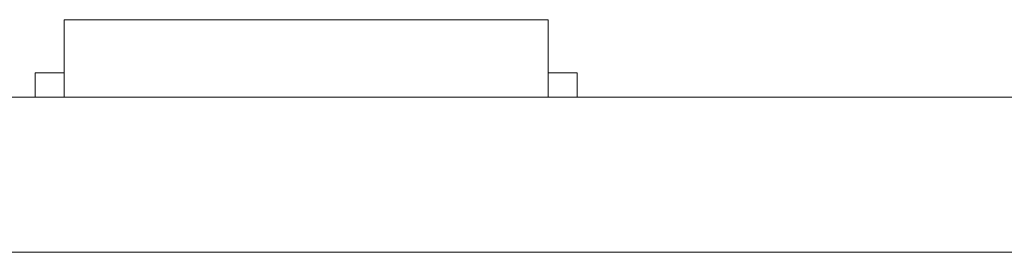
# Model space of a CAD drawing. Header units: inches. Extents: x -35 to 647, y 178 to 608.
# Tile 61 of 234: x 134.22 to 144.39, y 447.68 to 450.08. Entities that reach past the tile are written whole.
import ezdxf

# ---------------------------------------------------------------- set-up
doc = ezdxf.new("R2010")
doc.units = ezdxf.units.IN
doc.header["$MEASUREMENT"] = 0
doc.layers.add('1', color=7, linetype='Continuous')

# ---------------------------------------------------------------- blocks, each defined once
blk = doc.blocks.new('block 1859')
at = {"layer": '1', "color": 155, "lineweight": 18, "true_color": 0x4c7299}
blk.add_lwpolyline([(134.676, 450.082), (139.676, 450.082)], dxfattribs=at)
blk = doc.blocks.new('block 1860')
at = {"layer": '1', "color": 155, "lineweight": 18, "true_color": 0x4c7299}
blk.add_lwpolyline([(134.376, 449.532), (134.676, 449.532)], dxfattribs=at)
blk = doc.blocks.new('block 1861')
at = {"layer": '1', "color": 155, "lineweight": 18, "true_color": 0x4c7299}
blk.add_lwpolyline([(139.976, 449.532), (139.676, 449.532)], dxfattribs=at)
blk = doc.blocks.new('block 2172')
at = {"layer": '1', "color": 155, "lineweight": 18, "true_color": 0x4c7299}
blk.add_lwpolyline([(134.676, 450.082), (134.676, 449.282)], dxfattribs=at)
blk = doc.blocks.new('block 2173')
at = {"layer": '1', "color": 155, "lineweight": 18, "true_color": 0x4c7299}
blk.add_lwpolyline([(139.676, 450.082), (139.676, 449.282)], dxfattribs=at)
blk = doc.blocks.new('block 2174')
at = {"layer": '1', "color": 155, "lineweight": 18, "true_color": 0x4c7299}
blk.add_lwpolyline([(134.376, 449.532), (134.376, 449.282)], dxfattribs=at)
blk = doc.blocks.new('block 2175')
at = {"layer": '1', "color": 155, "lineweight": 18, "true_color": 0x4c7299}
blk.add_lwpolyline([(139.976, 449.532), (139.976, 449.282)], dxfattribs=at)
blk = doc.blocks.new('block 2311')
at = {"layer": '1', "color": 18, "lineweight": 13, "true_color": 0x4c0000}
blk.add_lwpolyline([(155.726, 449.282), (24.162, 449.282)], dxfattribs=at)
blk = doc.blocks.new('block 2327')
at = {"layer": '1', "color": 18, "lineweight": 13, "true_color": 0x4c0000}
blk.add_lwpolyline([(139.795, 449.282), (136.735, 449.282)], dxfattribs=at)
blk = doc.blocks.new('block 2349')
at = {"layer": '1', "color": 18, "lineweight": 13, "true_color": 0x4c0000}
blk.add_lwpolyline([(139.795, 449.282), (136.735, 449.282)], dxfattribs=at)
blk = doc.blocks.new('block 2355')
at = {"layer": '1', "color": 18, "lineweight": 13, "true_color": 0x4c0000}
blk.add_lwpolyline([(155.726, 449.282), (24.162, 449.282)], dxfattribs=at)
blk = doc.blocks.new('block 2433')
at = {"layer": '1', "color": 18, "lineweight": 13, "true_color": 0x4c0000}
blk.add_lwpolyline([(12.823, 449.282), (144.387, 449.282)], dxfattribs=at)
blk = doc.blocks.new('block 2456')
at = {"layer": '1', "color": 18, "lineweight": 13, "true_color": 0x4c0000}
blk.add_lwpolyline([(139.795, 449.282), (136.735, 449.282)], dxfattribs=at)
blk = doc.blocks.new('block 2497')
at = {"layer": '1', "color": 18, "lineweight": 13, "true_color": 0x4c0000}
blk.add_lwpolyline([(12.823, 449.282), (144.387, 449.282)], dxfattribs=at)
blk = doc.blocks.new('block 2501')
at = {"layer": '1', "color": 18, "lineweight": 13, "true_color": 0x4c0000}
blk.add_lwpolyline([(139.795, 449.282), (136.735, 449.282)], dxfattribs=at)
blk = doc.blocks.new('block 6353')
at = {"layer": '1', "color": 155, "lineweight": 18, "true_color": 0x4c7299}
blk.add_lwpolyline([(155.726, 449.282), (24.162, 449.282)], dxfattribs=at)
blk = doc.blocks.new('block 6373')
at = {"layer": '1', "color": 155, "lineweight": 18, "true_color": 0x4c7299}
blk.add_lwpolyline([(155.726, 447.682), (24.162, 447.682)], dxfattribs=at)
blk = doc.blocks.new('block 6374')
at = {"layer": '1', "color": 18, "lineweight": 13, "true_color": 0x4c0000}
for points in [[(8.323, 449.282), (-10.379, 449.282), (-11.548, 449.282), (-11.555, 449.282), (6.676, 449.282), (9.749, 449.282), (12.044, 449.282), (12.877, 449.282), (22.228, 449.282), (97.038, 449.282), (134.442, 449.282), (143.793, 449.282), (149.995, 449.282), (168.697, 449.282)], [(369.772, 449.282), (294.963, 449.282), (285.611, 449.282), (279.408, 449.282), (260.705, 449.282), (223.301, 449.282), (185.896, 449.282), (167.194, 449.282), (162.518, 449.282), (160.226, 449.282), (159.368, 449.282), (151.642, 449.282), (76.832, 449.282), (39.428, 449.282), (30.076, 449.282), (25.401, 449.282), (22.325, 449.282), (20.143, 449.282), (19.2, 449.282), (14.524, 449.282), (11.449, 449.282), (9.145, 449.282), (8.323, 449.282)]]:
    blk.add_lwpolyline(points, dxfattribs=at)
blk = doc.blocks.new('block 6377')
at = {"layer": '1', "color": 18, "lineweight": 13, "true_color": 0x4c0000}
for points in [[(8.323, 449.282), (-10.379, 449.282), (-11.548, 449.282), (-11.555, 449.282), (6.676, 449.282), (9.749, 449.282), (12.044, 449.282), (12.877, 449.282), (22.228, 449.282), (97.038, 449.282), (134.442, 449.282), (143.793, 449.282), (149.995, 449.282), (168.697, 449.282)], [(369.772, 449.282), (294.963, 449.282), (285.611, 449.282), (279.408, 449.282), (260.705, 449.282), (223.301, 449.282), (185.896, 449.282), (167.194, 449.282), (162.518, 449.282), (160.226, 449.282), (159.368, 449.282), (151.642, 449.282), (76.832, 449.282), (39.428, 449.282), (30.076, 449.282), (25.401, 449.282), (22.325, 449.282), (20.143, 449.282), (19.2, 449.282), (14.524, 449.282), (11.449, 449.282), (9.145, 449.282), (8.323, 449.282)]]:
    blk.add_lwpolyline(points, dxfattribs=at)
blk = doc.blocks.new('block 6486')
at = {"layer": '1', "color": 18, "lineweight": 13, "true_color": 0x4c0000}
blk.add_open_spline([(140.095, 449.282), (139.919, 449.282), (139.742, 449.282), (139.565, 449.282), (139.529, 449.282), (139.494, 449.282), (139.458, 449.282), (138.55, 449.282), (137.643, 449.282), (136.735, 449.282), (136.638, 449.282), (136.542, 449.282), (136.445, 449.282), (136.542, 449.282), (136.638, 449.282), (136.735, 449.282), (137.643, 449.282), (138.55, 449.282), (139.458, 449.282), (139.494, 449.282), (139.529, 449.282), (139.565, 449.282), (139.742, 449.282), (139.919, 449.282), (140.095, 449.282), (139.895, 449.282), (139.695, 449.282), (139.495, 449.282), (139.695, 449.282), (139.895, 449.282), (140.095, 449.282)], degree=3, knots=[0, 0, 0, 0, 1, 1, 1, 2, 2, 2, 3, 3, 3, 4, 4, 4, 5, 5, 5, 6, 6, 6, 7, 7, 7, 8, 8, 8, 9, 9, 9, 10, 10, 10, 10], dxfattribs=at)
blk = doc.blocks.new('block 6487')
at = {"layer": '1', "color": 18, "lineweight": 13, "true_color": 0x4c0000}
blk.add_open_spline([(140.095, 449.282), (139.919, 449.282), (139.742, 449.282), (139.565, 449.282), (139.529, 449.282), (139.494, 449.282), (139.458, 449.282), (138.55, 449.282), (137.643, 449.282), (136.735, 449.282), (136.638, 449.282), (136.542, 449.282), (136.445, 449.282), (136.542, 449.282), (136.638, 449.282), (136.735, 449.282), (137.643, 449.282), (138.55, 449.282), (139.458, 449.282), (139.494, 449.282), (139.529, 449.282), (139.565, 449.282), (139.742, 449.282), (139.919, 449.282), (140.095, 449.282), (139.895, 449.282), (139.695, 449.282), (139.495, 449.282), (139.695, 449.282), (139.895, 449.282), (140.095, 449.282)], degree=3, knots=[0, 0, 0, 0, 1, 1, 1, 2, 2, 2, 3, 3, 3, 4, 4, 4, 5, 5, 5, 6, 6, 6, 7, 7, 7, 8, 8, 8, 9, 9, 9, 10, 10, 10, 10], dxfattribs=at)
blk = doc.blocks.new('block 6488')
at = {"layer": '1', "color": 18, "lineweight": 13, "true_color": 0x4c0000}
blk.add_open_spline([(135.656, 449.282), (135.752, 449.282), (135.849, 449.282), (135.945, 449.282), (135.849, 449.282), (135.752, 449.282), (135.656, 449.282), (135.415, 449.282), (135.174, 449.282), (134.933, 449.282), (134.897, 449.282), (134.861, 449.282), (134.826, 449.282), (134.649, 449.282), (134.472, 449.282), (134.295, 449.282), (134.495, 449.282), (134.695, 449.282), (134.895, 449.282), (134.695, 449.282), (134.495, 449.282), (134.295, 449.282), (134.472, 449.282), (134.649, 449.282), (134.826, 449.282), (134.861, 449.282), (134.897, 449.282), (134.933, 449.282), (135.174, 449.282), (135.415, 449.282), (135.656, 449.282)], degree=3, knots=[0, 0, 0, 0, 1, 1, 1, 2, 2, 2, 3, 3, 3, 4, 4, 4, 5, 5, 5, 6, 6, 6, 7, 7, 7, 8, 8, 8, 9, 9, 9, 10, 10, 10, 10], dxfattribs=at)
blk = doc.blocks.new('block 6489')
at = {"layer": '1', "color": 18, "lineweight": 13, "true_color": 0x4c0000}
blk.add_open_spline([(135.656, 449.282), (135.752, 449.282), (135.849, 449.282), (135.945, 449.282), (135.849, 449.282), (135.752, 449.282), (135.656, 449.282), (135.415, 449.282), (135.174, 449.282), (134.933, 449.282), (134.897, 449.282), (134.861, 449.282), (134.826, 449.282), (134.649, 449.282), (134.472, 449.282), (134.295, 449.282), (134.495, 449.282), (134.695, 449.282), (134.895, 449.282), (134.695, 449.282), (134.495, 449.282), (134.295, 449.282), (134.472, 449.282), (134.649, 449.282), (134.826, 449.282), (134.861, 449.282), (134.897, 449.282), (134.933, 449.282), (135.174, 449.282), (135.415, 449.282), (135.656, 449.282)], degree=3, knots=[0, 0, 0, 0, 1, 1, 1, 2, 2, 2, 3, 3, 3, 4, 4, 4, 5, 5, 5, 6, 6, 6, 7, 7, 7, 8, 8, 8, 9, 9, 9, 10, 10, 10, 10], dxfattribs=at)
blk = doc.blocks.new('block 6540')
at = {"layer": '1', "color": 18, "lineweight": 13, "true_color": 0x4c0000}
blk.add_open_spline([(140.095, 449.282), (139.919, 449.282), (139.742, 449.282), (139.565, 449.282), (139.529, 449.282), (139.494, 449.282), (139.458, 449.282), (138.55, 449.282), (137.643, 449.282), (136.735, 449.282), (136.638, 449.282), (136.542, 449.282), (136.445, 449.282), (136.542, 449.282), (136.638, 449.282), (136.735, 449.282), (137.643, 449.282), (138.55, 449.282), (139.458, 449.282), (139.494, 449.282), (139.529, 449.282), (139.565, 449.282), (139.742, 449.282), (139.919, 449.282), (140.095, 449.282), (139.895, 449.282), (139.695, 449.282), (139.495, 449.282), (139.695, 449.282), (139.895, 449.282), (140.095, 449.282)], degree=3, knots=[0, 0, 0, 0, 1, 1, 1, 2, 2, 2, 3, 3, 3, 4, 4, 4, 5, 5, 5, 6, 6, 6, 7, 7, 7, 8, 8, 8, 9, 9, 9, 10, 10, 10, 10], dxfattribs=at)
blk = doc.blocks.new('block 6591')
at = {"layer": '1', "color": 18, "lineweight": 13, "true_color": 0x4c0000}
blk.add_open_spline([(135.656, 449.282), (135.752, 449.282), (135.849, 449.282), (135.945, 449.282), (135.849, 449.282), (135.752, 449.282), (135.656, 449.282), (135.415, 449.282), (135.174, 449.282), (134.933, 449.282), (134.897, 449.282), (134.861, 449.282), (134.826, 449.282), (134.649, 449.282), (134.472, 449.282), (134.295, 449.282), (134.495, 449.282), (134.695, 449.282), (134.895, 449.282), (134.695, 449.282), (134.495, 449.282), (134.295, 449.282), (134.472, 449.282), (134.649, 449.282), (134.826, 449.282), (134.861, 449.282), (134.897, 449.282), (134.933, 449.282), (135.174, 449.282), (135.415, 449.282), (135.656, 449.282)], degree=3, knots=[0, 0, 0, 0, 1, 1, 1, 2, 2, 2, 3, 3, 3, 4, 4, 4, 5, 5, 5, 6, 6, 6, 7, 7, 7, 8, 8, 8, 9, 9, 9, 10, 10, 10, 10], dxfattribs=at)
blk = doc.blocks.new('block 6594')
at = {"layer": '1', "color": 18, "lineweight": 13, "true_color": 0x4c0000}
blk.add_open_spline([(135.656, 449.282), (135.752, 449.282), (135.849, 449.282), (135.945, 449.282), (135.849, 449.282), (135.752, 449.282), (135.656, 449.282), (135.415, 449.282), (135.174, 449.282), (134.933, 449.282), (134.897, 449.282), (134.861, 449.282), (134.826, 449.282), (134.649, 449.282), (134.472, 449.282), (134.295, 449.282), (134.495, 449.282), (134.695, 449.282), (134.895, 449.282), (134.695, 449.282), (134.495, 449.282), (134.295, 449.282), (134.472, 449.282), (134.649, 449.282), (134.826, 449.282), (134.861, 449.282), (134.897, 449.282), (134.933, 449.282), (135.174, 449.282), (135.415, 449.282), (135.656, 449.282)], degree=3, knots=[0, 0, 0, 0, 1, 1, 1, 2, 2, 2, 3, 3, 3, 4, 4, 4, 5, 5, 5, 6, 6, 6, 7, 7, 7, 8, 8, 8, 9, 9, 9, 10, 10, 10, 10], dxfattribs=at)
blk = doc.blocks.new('block 6596')
at = {"layer": '1', "color": 18, "lineweight": 13, "true_color": 0x4c0000}
blk.add_open_spline([(140.095, 449.282), (139.919, 449.282), (139.742, 449.282), (139.565, 449.282), (139.529, 449.282), (139.494, 449.282), (139.458, 449.282), (138.55, 449.282), (137.643, 449.282), (136.735, 449.282), (136.638, 449.282), (136.542, 449.282), (136.445, 449.282), (136.542, 449.282), (136.638, 449.282), (136.735, 449.282), (137.643, 449.282), (138.55, 449.282), (139.458, 449.282), (139.494, 449.282), (139.529, 449.282), (139.565, 449.282), (139.742, 449.282), (139.919, 449.282), (140.095, 449.282), (139.895, 449.282), (139.695, 449.282), (139.495, 449.282), (139.695, 449.282), (139.895, 449.282), (140.095, 449.282)], degree=3, knots=[0, 0, 0, 0, 1, 1, 1, 2, 2, 2, 3, 3, 3, 4, 4, 4, 5, 5, 5, 6, 6, 6, 7, 7, 7, 8, 8, 8, 9, 9, 9, 10, 10, 10, 10], dxfattribs=at)
blk = doc.blocks.new('block 6759')
at = {"layer": '1', "color": 18, "lineweight": 13, "true_color": 0x4c0000}
blk.add_open_spline([(136.945, 449.282), (136.95, 449.282), (136.956, 449.282), (136.956, 449.282), (136.956, 449.282), (136.964, 449.282), (136.964, 449.282), (136.964, 449.282), (136.975, 449.282), (136.975, 449.282), (136.975, 449.282), (136.988, 449.282), (136.988, 449.282), (136.988, 449.282), (137.003, 449.282), (137.003, 449.282), (137.003, 449.282), (137.019, 449.282), (137.019, 449.282), (137.019, 449.282), (137.038, 449.282), (137.038, 449.282), (137.038, 449.282), (137.057, 449.282), (137.057, 449.282), (137.057, 449.282), (137.077, 449.282), (137.077, 449.282), (137.077, 449.282), (137.099, 449.282), (137.099, 449.282), (137.099, 449.282), (137.122, 449.282), (137.122, 449.282), (137.122, 449.282), (137.146, 449.282), (137.146, 449.282), (137.146, 449.282), (137.195, 449.282), (137.195, 449.282), (137.195, 449.282), (137.245, 449.282), (137.245, 449.282), (137.245, 449.282), (137.269, 449.282), (137.269, 449.282), (137.269, 449.282), (137.292, 449.282), (137.292, 449.282), (137.292, 449.282), (137.314, 449.282), (137.314, 449.282), (137.314, 449.282), (137.334, 449.282), (137.334, 449.282), (137.334, 449.282), (137.353, 449.282), (137.353, 449.282), (137.353, 449.282), (137.371, 449.282), (137.371, 449.282), (137.371, 449.282), (137.388, 449.282), (137.388, 449.282), (137.388, 449.282), (137.403, 449.282), (137.403, 449.282), (137.403, 449.282), (137.416, 449.282), (137.416, 449.282), (137.416, 449.282), (137.427, 449.282), (137.427, 449.282), (137.427, 449.282), (137.435, 449.282), (137.435, 449.282), (137.435, 449.282), (137.441, 449.282), (137.441, 449.282), (137.441, 449.282), (137.435, 449.282), (137.435, 449.282), (137.435, 449.282), (137.427, 449.282), (137.427, 449.282), (137.427, 449.282), (137.416, 449.282), (137.416, 449.282), (137.416, 449.282), (137.403, 449.282), (137.403, 449.282), (137.403, 449.282), (137.388, 449.282), (137.388, 449.282), (137.388, 449.282), (137.371, 449.282), (137.371, 449.282), (137.371, 449.282), (137.353, 449.282), (137.353, 449.282), (137.353, 449.282), (137.334, 449.282), (137.334, 449.282), (137.334, 449.282), (137.314, 449.282), (137.314, 449.282), (137.314, 449.282), (137.292, 449.282), (137.292, 449.282), (137.292, 449.282), (137.269, 449.282), (137.269, 449.282), (137.269, 449.282), (137.245, 449.282), (137.245, 449.282), (137.245, 449.282), (137.195, 449.282), (137.195, 449.282), (137.195, 449.282), (137.146, 449.282), (137.146, 449.282), (137.146, 449.282), (137.122, 449.282), (137.122, 449.282), (137.122, 449.282), (137.099, 449.282), (137.099, 449.282), (137.099, 449.282), (137.077, 449.282), (137.077, 449.282), (137.077, 449.282), (137.057, 449.282), (137.057, 449.282), (137.057, 449.282), (137.038, 449.282), (137.038, 449.282), (137.038, 449.282), (137.019, 449.282), (137.019, 449.282), (137.019, 449.282), (137.003, 449.282), (137.003, 449.282), (137.003, 449.282), (136.988, 449.282), (136.988, 449.282), (136.988, 449.282), (136.975, 449.282), (136.975, 449.282), (136.975, 449.282), (136.964, 449.282), (136.964, 449.282), (136.964, 449.282), (136.956, 449.282), (136.956, 449.282), (136.956, 449.282), (136.95, 449.282), (136.95, 449.282)], degree=3, knots=[0, 0, 0, 0, 1, 1, 1, 2, 2, 2, 3, 3, 3, 4, 4, 4, 5, 5, 5, 6, 6, 6, 7, 7, 7, 8, 8, 8, 9, 9, 9, 10, 10, 10, 11, 11, 11, 12, 12, 12, 13, 13, 13, 14, 14, 14, 15, 15, 15, 16, 16, 16, 17, 17, 17, 18, 18, 18, 19, 19, 19, 20, 20, 20, 21, 21, 21, 22, 22, 22, 23, 23, 23, 24, 24, 24, 25, 25, 25, 26, 26, 26, 27, 27, 27, 28, 28, 28, 29, 29, 29, 30, 30, 30, 31, 31, 31, 32, 32, 32, 33, 33, 33, 34, 34, 34, 35, 35, 35, 36, 36, 36, 37, 37, 37, 38, 38, 38, 39, 39, 39, 40, 40, 40, 41, 41, 41, 42, 42, 42, 43, 43, 43, 44, 44, 44, 45, 45, 45, 46, 46, 46, 47, 47, 47, 48, 48, 48, 49, 49, 49, 50, 50, 50, 51, 51, 51, 52, 52, 52, 52], dxfattribs=at)
blk = doc.blocks.new('block 6785')
at = {"layer": '1', "color": 18, "lineweight": 13, "true_color": 0x4c0000}
blk.add_open_spline([(136.945, 449.282), (136.95, 449.282), (136.956, 449.282), (136.956, 449.282), (136.956, 449.282), (136.964, 449.282), (136.964, 449.282), (136.964, 449.282), (136.975, 449.282), (136.975, 449.282), (136.975, 449.282), (136.988, 449.282), (136.988, 449.282), (136.988, 449.282), (137.003, 449.282), (137.003, 449.282), (137.003, 449.282), (137.019, 449.282), (137.019, 449.282), (137.019, 449.282), (137.038, 449.282), (137.038, 449.282), (137.038, 449.282), (137.057, 449.282), (137.057, 449.282), (137.057, 449.282), (137.077, 449.282), (137.077, 449.282), (137.077, 449.282), (137.099, 449.282), (137.099, 449.282), (137.099, 449.282), (137.122, 449.282), (137.122, 449.282), (137.122, 449.282), (137.146, 449.282), (137.146, 449.282), (137.146, 449.282), (137.195, 449.282), (137.195, 449.282), (137.195, 449.282), (137.245, 449.282), (137.245, 449.282), (137.245, 449.282), (137.269, 449.282), (137.269, 449.282), (137.269, 449.282), (137.292, 449.282), (137.292, 449.282), (137.292, 449.282), (137.314, 449.282), (137.314, 449.282), (137.314, 449.282), (137.334, 449.282), (137.334, 449.282), (137.334, 449.282), (137.353, 449.282), (137.353, 449.282), (137.353, 449.282), (137.371, 449.282), (137.371, 449.282), (137.371, 449.282), (137.388, 449.282), (137.388, 449.282), (137.388, 449.282), (137.403, 449.282), (137.403, 449.282), (137.403, 449.282), (137.416, 449.282), (137.416, 449.282), (137.416, 449.282), (137.427, 449.282), (137.427, 449.282), (137.427, 449.282), (137.435, 449.282), (137.435, 449.282), (137.435, 449.282), (137.441, 449.282), (137.441, 449.282), (137.441, 449.282), (137.435, 449.282), (137.435, 449.282), (137.435, 449.282), (137.427, 449.282), (137.427, 449.282), (137.427, 449.282), (137.416, 449.282), (137.416, 449.282), (137.416, 449.282), (137.403, 449.282), (137.403, 449.282), (137.403, 449.282), (137.388, 449.282), (137.388, 449.282), (137.388, 449.282), (137.371, 449.282), (137.371, 449.282), (137.371, 449.282), (137.353, 449.282), (137.353, 449.282), (137.353, 449.282), (137.334, 449.282), (137.334, 449.282), (137.334, 449.282), (137.314, 449.282), (137.314, 449.282), (137.314, 449.282), (137.292, 449.282), (137.292, 449.282), (137.292, 449.282), (137.269, 449.282), (137.269, 449.282), (137.269, 449.282), (137.245, 449.282), (137.245, 449.282), (137.245, 449.282), (137.195, 449.282), (137.195, 449.282), (137.195, 449.282), (137.146, 449.282), (137.146, 449.282), (137.146, 449.282), (137.122, 449.282), (137.122, 449.282), (137.122, 449.282), (137.099, 449.282), (137.099, 449.282), (137.099, 449.282), (137.077, 449.282), (137.077, 449.282), (137.077, 449.282), (137.057, 449.282), (137.057, 449.282), (137.057, 449.282), (137.038, 449.282), (137.038, 449.282), (137.038, 449.282), (137.019, 449.282), (137.019, 449.282), (137.019, 449.282), (137.003, 449.282), (137.003, 449.282), (137.003, 449.282), (136.988, 449.282), (136.988, 449.282), (136.988, 449.282), (136.975, 449.282), (136.975, 449.282), (136.975, 449.282), (136.964, 449.282), (136.964, 449.282), (136.964, 449.282), (136.956, 449.282), (136.956, 449.282), (136.956, 449.282), (136.95, 449.282), (136.95, 449.282)], degree=3, knots=[0, 0, 0, 0, 1, 1, 1, 2, 2, 2, 3, 3, 3, 4, 4, 4, 5, 5, 5, 6, 6, 6, 7, 7, 7, 8, 8, 8, 9, 9, 9, 10, 10, 10, 11, 11, 11, 12, 12, 12, 13, 13, 13, 14, 14, 14, 15, 15, 15, 16, 16, 16, 17, 17, 17, 18, 18, 18, 19, 19, 19, 20, 20, 20, 21, 21, 21, 22, 22, 22, 23, 23, 23, 24, 24, 24, 25, 25, 25, 26, 26, 26, 27, 27, 27, 28, 28, 28, 29, 29, 29, 30, 30, 30, 31, 31, 31, 32, 32, 32, 33, 33, 33, 34, 34, 34, 35, 35, 35, 36, 36, 36, 37, 37, 37, 38, 38, 38, 39, 39, 39, 40, 40, 40, 41, 41, 41, 42, 42, 42, 43, 43, 43, 44, 44, 44, 45, 45, 45, 46, 46, 46, 47, 47, 47, 48, 48, 48, 49, 49, 49, 50, 50, 50, 51, 51, 51, 52, 52, 52, 52], dxfattribs=at)
blk = doc.blocks.new('block 6911')
at = {"layer": '1', "color": 18, "lineweight": 13, "true_color": 0x4c0000}
blk.add_open_spline([(136.945, 449.282), (136.95, 449.282), (136.956, 449.282), (136.956, 449.282), (136.956, 449.282), (136.964, 449.282), (136.964, 449.282), (136.964, 449.282), (136.975, 449.282), (136.975, 449.282), (136.975, 449.282), (136.988, 449.282), (136.988, 449.282), (136.988, 449.282), (137.003, 449.282), (137.003, 449.282), (137.003, 449.282), (137.019, 449.282), (137.019, 449.282), (137.019, 449.282), (137.038, 449.282), (137.038, 449.282), (137.038, 449.282), (137.057, 449.282), (137.057, 449.282), (137.057, 449.282), (137.077, 449.282), (137.077, 449.282), (137.077, 449.282), (137.099, 449.282), (137.099, 449.282), (137.099, 449.282), (137.122, 449.282), (137.122, 449.282), (137.122, 449.282), (137.146, 449.282), (137.146, 449.282), (137.146, 449.282), (137.195, 449.282), (137.195, 449.282), (137.195, 449.282), (137.245, 449.282), (137.245, 449.282), (137.245, 449.282), (137.269, 449.282), (137.269, 449.282), (137.269, 449.282), (137.292, 449.282), (137.292, 449.282), (137.292, 449.282), (137.314, 449.282), (137.314, 449.282), (137.314, 449.282), (137.334, 449.282), (137.334, 449.282), (137.334, 449.282), (137.353, 449.282), (137.353, 449.282), (137.353, 449.282), (137.371, 449.282), (137.371, 449.282), (137.371, 449.282), (137.388, 449.282), (137.388, 449.282), (137.388, 449.282), (137.403, 449.282), (137.403, 449.282), (137.403, 449.282), (137.416, 449.282), (137.416, 449.282), (137.416, 449.282), (137.427, 449.282), (137.427, 449.282), (137.427, 449.282), (137.435, 449.282), (137.435, 449.282), (137.435, 449.282), (137.441, 449.282), (137.441, 449.282), (137.441, 449.282), (137.435, 449.282), (137.435, 449.282), (137.435, 449.282), (137.427, 449.282), (137.427, 449.282), (137.427, 449.282), (137.416, 449.282), (137.416, 449.282), (137.416, 449.282), (137.403, 449.282), (137.403, 449.282), (137.403, 449.282), (137.388, 449.282), (137.388, 449.282), (137.388, 449.282), (137.371, 449.282), (137.371, 449.282), (137.371, 449.282), (137.353, 449.282), (137.353, 449.282), (137.353, 449.282), (137.334, 449.282), (137.334, 449.282), (137.334, 449.282), (137.314, 449.282), (137.314, 449.282), (137.314, 449.282), (137.292, 449.282), (137.292, 449.282), (137.292, 449.282), (137.269, 449.282), (137.269, 449.282), (137.269, 449.282), (137.245, 449.282), (137.245, 449.282), (137.245, 449.282), (137.195, 449.282), (137.195, 449.282), (137.195, 449.282), (137.146, 449.282), (137.146, 449.282), (137.146, 449.282), (137.122, 449.282), (137.122, 449.282), (137.122, 449.282), (137.099, 449.282), (137.099, 449.282), (137.099, 449.282), (137.077, 449.282), (137.077, 449.282), (137.077, 449.282), (137.057, 449.282), (137.057, 449.282), (137.057, 449.282), (137.038, 449.282), (137.038, 449.282), (137.038, 449.282), (137.019, 449.282), (137.019, 449.282), (137.019, 449.282), (137.003, 449.282), (137.003, 449.282), (137.003, 449.282), (136.988, 449.282), (136.988, 449.282), (136.988, 449.282), (136.975, 449.282), (136.975, 449.282), (136.975, 449.282), (136.964, 449.282), (136.964, 449.282), (136.964, 449.282), (136.956, 449.282), (136.956, 449.282), (136.956, 449.282), (136.95, 449.282), (136.95, 449.282)], degree=3, knots=[0, 0, 0, 0, 1, 1, 1, 2, 2, 2, 3, 3, 3, 4, 4, 4, 5, 5, 5, 6, 6, 6, 7, 7, 7, 8, 8, 8, 9, 9, 9, 10, 10, 10, 11, 11, 11, 12, 12, 12, 13, 13, 13, 14, 14, 14, 15, 15, 15, 16, 16, 16, 17, 17, 17, 18, 18, 18, 19, 19, 19, 20, 20, 20, 21, 21, 21, 22, 22, 22, 23, 23, 23, 24, 24, 24, 25, 25, 25, 26, 26, 26, 27, 27, 27, 28, 28, 28, 29, 29, 29, 30, 30, 30, 31, 31, 31, 32, 32, 32, 33, 33, 33, 34, 34, 34, 35, 35, 35, 36, 36, 36, 37, 37, 37, 38, 38, 38, 39, 39, 39, 40, 40, 40, 41, 41, 41, 42, 42, 42, 43, 43, 43, 44, 44, 44, 45, 45, 45, 46, 46, 46, 47, 47, 47, 48, 48, 48, 49, 49, 49, 50, 50, 50, 51, 51, 51, 52, 52, 52, 52], dxfattribs=at)
blk = doc.blocks.new('block 6942')
at = {"layer": '1', "color": 18, "lineweight": 13, "true_color": 0x4c0000}
blk.add_open_spline([(136.945, 449.282), (136.95, 449.282), (136.956, 449.282), (136.956, 449.282), (136.956, 449.282), (136.964, 449.282), (136.964, 449.282), (136.964, 449.282), (136.975, 449.282), (136.975, 449.282), (136.975, 449.282), (136.988, 449.282), (136.988, 449.282), (136.988, 449.282), (137.003, 449.282), (137.003, 449.282), (137.003, 449.282), (137.019, 449.282), (137.019, 449.282), (137.019, 449.282), (137.038, 449.282), (137.038, 449.282), (137.038, 449.282), (137.057, 449.282), (137.057, 449.282), (137.057, 449.282), (137.077, 449.282), (137.077, 449.282), (137.077, 449.282), (137.099, 449.282), (137.099, 449.282), (137.099, 449.282), (137.122, 449.282), (137.122, 449.282), (137.122, 449.282), (137.146, 449.282), (137.146, 449.282), (137.146, 449.282), (137.195, 449.282), (137.195, 449.282), (137.195, 449.282), (137.245, 449.282), (137.245, 449.282), (137.245, 449.282), (137.269, 449.282), (137.269, 449.282), (137.269, 449.282), (137.292, 449.282), (137.292, 449.282), (137.292, 449.282), (137.314, 449.282), (137.314, 449.282), (137.314, 449.282), (137.334, 449.282), (137.334, 449.282), (137.334, 449.282), (137.353, 449.282), (137.353, 449.282), (137.353, 449.282), (137.371, 449.282), (137.371, 449.282), (137.371, 449.282), (137.388, 449.282), (137.388, 449.282), (137.388, 449.282), (137.403, 449.282), (137.403, 449.282), (137.403, 449.282), (137.416, 449.282), (137.416, 449.282), (137.416, 449.282), (137.427, 449.282), (137.427, 449.282), (137.427, 449.282), (137.435, 449.282), (137.435, 449.282), (137.435, 449.282), (137.441, 449.282), (137.441, 449.282), (137.441, 449.282), (137.435, 449.282), (137.435, 449.282), (137.435, 449.282), (137.427, 449.282), (137.427, 449.282), (137.427, 449.282), (137.416, 449.282), (137.416, 449.282), (137.416, 449.282), (137.403, 449.282), (137.403, 449.282), (137.403, 449.282), (137.388, 449.282), (137.388, 449.282), (137.388, 449.282), (137.371, 449.282), (137.371, 449.282), (137.371, 449.282), (137.353, 449.282), (137.353, 449.282), (137.353, 449.282), (137.334, 449.282), (137.334, 449.282), (137.334, 449.282), (137.314, 449.282), (137.314, 449.282), (137.314, 449.282), (137.292, 449.282), (137.292, 449.282), (137.292, 449.282), (137.269, 449.282), (137.269, 449.282), (137.269, 449.282), (137.245, 449.282), (137.245, 449.282), (137.245, 449.282), (137.195, 449.282), (137.195, 449.282), (137.195, 449.282), (137.146, 449.282), (137.146, 449.282), (137.146, 449.282), (137.122, 449.282), (137.122, 449.282), (137.122, 449.282), (137.099, 449.282), (137.099, 449.282), (137.099, 449.282), (137.077, 449.282), (137.077, 449.282), (137.077, 449.282), (137.057, 449.282), (137.057, 449.282), (137.057, 449.282), (137.038, 449.282), (137.038, 449.282), (137.038, 449.282), (137.019, 449.282), (137.019, 449.282), (137.019, 449.282), (137.003, 449.282), (137.003, 449.282), (137.003, 449.282), (136.988, 449.282), (136.988, 449.282), (136.988, 449.282), (136.975, 449.282), (136.975, 449.282), (136.975, 449.282), (136.964, 449.282), (136.964, 449.282), (136.964, 449.282), (136.956, 449.282), (136.956, 449.282), (136.956, 449.282), (136.95, 449.282), (136.95, 449.282)], degree=3, knots=[0, 0, 0, 0, 1, 1, 1, 2, 2, 2, 3, 3, 3, 4, 4, 4, 5, 5, 5, 6, 6, 6, 7, 7, 7, 8, 8, 8, 9, 9, 9, 10, 10, 10, 11, 11, 11, 12, 12, 12, 13, 13, 13, 14, 14, 14, 15, 15, 15, 16, 16, 16, 17, 17, 17, 18, 18, 18, 19, 19, 19, 20, 20, 20, 21, 21, 21, 22, 22, 22, 23, 23, 23, 24, 24, 24, 25, 25, 25, 26, 26, 26, 27, 27, 27, 28, 28, 28, 29, 29, 29, 30, 30, 30, 31, 31, 31, 32, 32, 32, 33, 33, 33, 34, 34, 34, 35, 35, 35, 36, 36, 36, 37, 37, 37, 38, 38, 38, 39, 39, 39, 40, 40, 40, 41, 41, 41, 42, 42, 42, 43, 43, 43, 44, 44, 44, 45, 45, 45, 46, 46, 46, 47, 47, 47, 48, 48, 48, 49, 49, 49, 50, 50, 50, 51, 51, 51, 52, 52, 52, 52], dxfattribs=at)

msp = doc.modelspace()

# ---------------------------------------------------------------- block references
at = {"layer": '1'}
for name in ['block 1859', 'block 2172', 'block 2173', 'block 1860', 'block 2174', 'block 1861', 'block 2175', 'block 6374', 'block 6377', 'block 2433', 'block 2497', 'block 2311', 'block 2355', 'block 6353', 'block 6488', 'block 6489', 'block 6591', 'block 6594', 'block 6486', 'block 6487', 'block 6540', 'block 6596', 'block 2327', 'block 2349', 'block 2456', 'block 2501', 'block 6759', 'block 6785', 'block 6911', 'block 6942', 'block 6373']:
    msp.add_blockref(name, (0, 0), dxfattribs=at)

doc.saveas('drawing.dxf')
